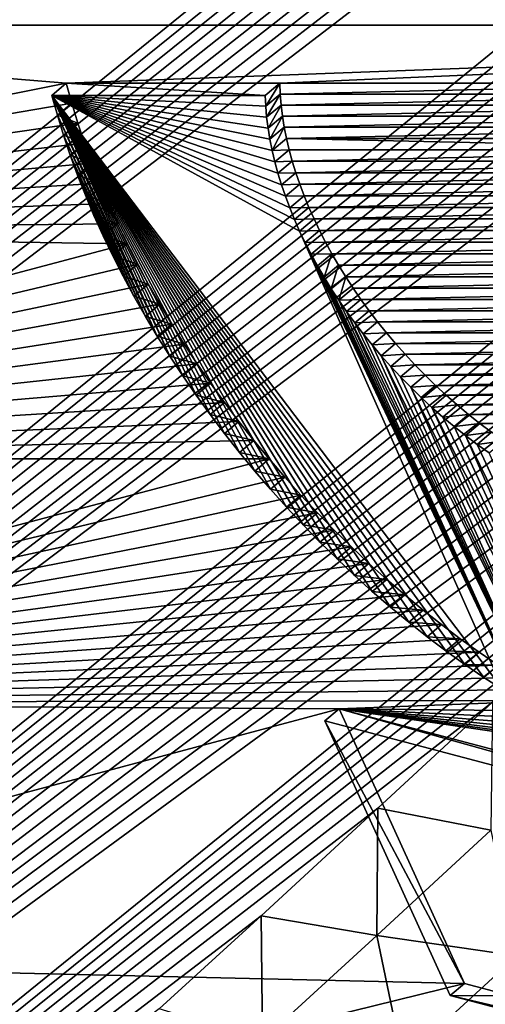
# Model space of a CAD drawing. Header units: metres. Extents: x -82 to 82, y -464 to 32.
# Tile 35 of 256: x -68.87 to -67.85, y -42.97 to -40.82. Entities that reach past the tile are written whole.
import ezdxf

# ---------------------------------------------------------------- set-up
doc = ezdxf.new("R2010")
doc.units = ezdxf.units.M
doc.layers.add('solid_K244121000C07', color=7, linetype='CONTINUOUS')

msp = doc.modelspace()

# ---------------------------------------------------------------- linework, layer by layer
at = {"layer": 'solid_K244121000C07'}
for points in [[(-76.955391, -41.043564, 52.494686), (-77.225426, -40.44812, 52.72403), (-54.427303, -22.73152, 33.541813)], [(-76.955391, -41.043564, 52.494686), (-54.427303, -22.73152, 33.541813), (-54.36512, -22.867579, 33.48497)], [(-76.955391, -41.043564, 52.494686), (-54.36512, -22.867579, 33.48497), (-54.311436, -23.01021, 33.433399)], [(-76.955391, -41.043564, 52.494686), (-54.311436, -23.01021, 33.433399), (-54.266121, -23.160393, 33.386925)], [(-76.955391, -41.043564, 52.494686), (-54.266121, -23.160393, 33.386925), (-54.229156, -23.319883, 33.345371)], [(-76.687035, -41.625835, 52.23193), (-76.955391, -41.043564, 52.494686), (-54.229156, -23.319883, 33.345371)], [(-76.687035, -41.625835, 52.23193), (-54.229156, -23.319883, 33.345371), (-54.200867, -23.489965, 33.308834)], [(-76.687035, -41.625835, 52.23193), (-54.200867, -23.489965, 33.308834), (-54.181686, -23.672016, 33.277439)], [(-76.687035, -41.625835, 52.23193), (-54.181686, -23.672016, 33.277439), (-54.172779, -23.868355, 33.251842)], [(-76.687035, -41.625835, 52.23193), (-54.172779, -23.868355, 33.251842), (-54.175354, -24.081043, 33.232693)], [(-76.420471, -42.194641, 51.935787), (-76.687035, -41.625835, 52.23193), (-54.175354, -24.081043, 33.232693)], [(-76.420471, -42.194641, 51.935787), (-54.175354, -24.081043, 33.232693), (-54.190643, -24.311855, 33.220619)], [(-76.420471, -42.194641, 51.935787), (-54.190643, -24.311855, 33.220619), (-54.220631, -24.562742, 33.216881)], [(-76.420471, -42.194641, 51.935787), (-54.220631, -24.562742, 33.216881), (-54.267399, -24.835093, 33.222858)], [(-76.1558, -42.749561, 51.606247), (-76.420471, -42.194641, 51.935787), (-54.267399, -24.835093, 33.222858)], [(-76.1558, -42.749561, 51.606247), (-54.267399, -24.835093, 33.222858), (-54.332588, -25.129848, 33.239582)], [(-76.1558, -42.749561, 51.606247), (-54.332588, -25.129848, 33.239582), (-54.418049, -25.447906, 33.268269)], [(-76.1558, -42.749561, 51.606247), (-54.418049, -25.447906, 33.268269), (-54.526119, -25.790277, 33.310627)], [(-76.1558, -42.749561, 51.606247), (-54.526119, -25.790277, 33.310627), (-54.589012, -25.970743, 33.337151)], [(-75.893143, -43.290119, 51.243206), (-76.1558, -42.749561, 51.606247), (-54.589012, -25.970743, 33.337151)], [(-75.893143, -43.290119, 51.243206), (-54.589012, -25.970743, 33.337151), (-54.658459, -26.157759, 33.367741)], [(-75.893143, -43.290119, 51.243206), (-54.658459, -26.157759, 33.367741), (-54.734188, -26.351128, 33.402122)], [(-75.893143, -43.290119, 51.243206), (-54.734188, -26.351128, 33.402122), (-54.816776, -26.551207, 33.44075)], [(-75.893143, -43.290119, 51.243206), (-54.816776, -26.551207, 33.44075), (-54.906693, -26.758276, 33.48399)], [(-75.893143, -43.290119, 51.243206), (-54.906693, -26.758276, 33.48399), (-55.003674, -26.972128, 33.531567)], [(-75.893143, -43.290119, 51.243206), (-55.003674, -26.972128, 33.531567), (-55.108418, -27.19323, 33.584042)], [(-75.632614, -43.815784, 50.846485), (-75.893143, -43.290119, 51.243206), (-55.108418, -27.19323, 33.584042)], [(-75.632614, -43.815784, 50.846485), (-55.108418, -27.19323, 33.584042), (-55.22126, -27.421783, 33.641663)], [(-75.632614, -43.815784, 50.846485), (-55.22126, -27.421783, 33.641663), (-55.34201, -27.657631, 33.704224)], [(-75.632614, -43.815784, 50.846485), (-55.34201, -27.657631, 33.704224), (-55.471512, -27.901337, 33.772408)], [(-75.632614, -43.815784, 50.846485), (-55.471512, -27.901337, 33.772408), (-55.609909, -28.152981, 33.846306)], [(-75.632614, -43.815784, 50.846485), (-55.609909, -28.152981, 33.846306), (-55.757195, -28.412519, 33.925858)], [(-75.374222, -44.325943, 50.415726), (-75.632614, -43.815784, 50.846485), (-55.757195, -28.412519, 33.925858)], [(-75.374222, -44.325943, 50.415726), (-55.757195, -28.412519, 33.925858), (-55.914337, -28.680607, 34.011875)], [(-75.374222, -44.325943, 50.415726), (-55.914337, -28.680607, 34.011875), (-56.081245, -28.957146, 34.10424)], [(-75.374222, -44.325943, 50.415726), (-56.081245, -28.957146, 34.10424), (-56.258175, -29.242289, 34.203136)], [(-75.374222, -44.325943, 50.415726), (-56.258175, -29.242289, 34.203136), (-56.446186, -29.536743, 34.309448)], [(-75.374222, -44.325943, 50.415726), (-56.446186, -29.536743, 34.309448), (-56.577492, -29.738079, 34.384258)], [(-75.118034, -44.81987, 49.950577), (-75.374222, -44.325943, 50.415726), (-56.577492, -29.738079, 34.384258)], [(-75.118034, -44.81987, 49.950577), (-56.577492, -29.738079, 34.384258), (-56.71365, -29.943478, 34.462269)], [(-75.118034, -44.81987, 49.950577), (-56.71365, -29.943478, 34.462269), (-56.855026, -30.153187, 34.543804)], [(-75.118034, -44.81987, 49.950577), (-56.855026, -30.153187, 34.543804), (-57.001995, -30.367453, 34.629177)], [(-75.118034, -44.81987, 49.950577), (-57.001995, -30.367453, 34.629177), (-57.154316, -30.586111, 34.718163)], [(-75.118034, -44.81987, 49.950577), (-57.154316, -30.586111, 34.718163), (-57.311913, -30.809093, 34.810692)], [(-75.118034, -44.81987, 49.950577), (-57.311913, -30.809093, 34.810692), (-57.475208, -31.036673, 34.907127)], [(-75.118034, -44.81987, 49.950577), (-57.475208, -31.036673, 34.907127), (-57.64463, -31.269125, 35.007851)], [(-75.118034, -44.81987, 49.950577), (-57.64463, -31.269125, 35.007851), (-57.820217, -31.50647, 35.112881)], [(-74.864143, -45.296734, 49.450634), (-75.118034, -44.81987, 49.950577), (-57.820217, -31.50647, 35.112881)], [(-74.864143, -45.296734, 49.450634), (-57.820217, -31.50647, 35.112881), (-58.001575, -31.748444, 35.221859)], [(-74.864143, -45.296734, 49.450634), (-58.001575, -31.748444, 35.221859), (-58.189156, -31.995325, 35.335194)], [(-74.864143, -45.296734, 49.450634), (-58.189156, -31.995325, 35.335194), (-58.383453, -32.247414, 35.453327)], [(-74.864143, -45.296734, 49.450634), (-58.383453, -32.247414, 35.453327), (-58.58477, -32.504906, 35.576534)], [(-74.864143, -45.296734, 49.450634), (-58.58477, -32.504906, 35.576534), (-58.792511, -32.767422, 35.704254)], [(-74.864143, -45.296734, 49.450634), (-58.792511, -32.767422, 35.704254), (-59.007057, -33.035183, 35.836842)], [(-74.864143, -45.296734, 49.450634), (-59.007057, -33.035183, 35.836842), (-59.172771, -33.239647, 35.939796)], [(-74.612633, -45.755608, 48.915447), (-74.864143, -45.296734, 49.450634), (-59.172771, -33.239647, 35.939796)], [(-74.612633, -45.755608, 48.915447), (-59.172771, -33.239647, 35.939796), (-59.342865, -33.447392, 36.046013)], [(-74.612633, -45.755608, 48.915447), (-59.342865, -33.447392, 36.046013), (-59.517387, -33.658443, 36.155525)], [(-74.612633, -45.755608, 48.915447), (-59.517387, -33.658443, 36.155525), (-59.695885, -33.872536, 36.267902)], [(-74.612633, -45.755608, 48.915447), (-59.695885, -33.872536, 36.267902), (-59.878563, -34.089787, 36.383347)], [(-74.612633, -45.755608, 48.915447), (-59.878563, -34.089787, 36.383347), (-60.065701, -34.310349, 36.502132)], [(-74.612633, -45.755608, 48.915447), (-60.065701, -34.310349, 36.502132), (-60.25758, -34.534382, 36.624523)], [(-74.612633, -45.755608, 48.915447), (-60.25758, -34.534382, 36.624523), (-60.454472, -34.762039, 36.750793)], [(-74.612633, -45.755608, 48.915447), (-60.454472, -34.762039, 36.750793), (-60.656162, -34.99321, 36.880733)], [(-74.612633, -45.755608, 48.915447), (-60.656162, -34.99321, 36.880733), (-60.862324, -35.227707, 37.014015)], [(-74.363487, -46.195412, 48.344429), (-74.612633, -45.755608, 48.915447), (-60.862324, -35.227707, 37.014015)], [(-74.363487, -46.195412, 48.344429), (-60.862324, -35.227707, 37.014015), (-61.073273, -35.465702, 37.150967)], [(-74.363487, -46.195412, 48.344429), (-61.073273, -35.465702, 37.150967), (-61.289345, -35.707367, 37.291916)], [(-74.363487, -46.195412, 48.344429), (-61.289345, -35.707367, 37.291916), (-61.510857, -35.952881, 37.437195)], [(-74.363487, -46.195412, 48.344429), (-61.510857, -35.952881, 37.437195), (-61.738098, -36.202396, 37.587105)], [(-74.363487, -46.195412, 48.344429), (-61.738098, -36.202396, 37.587105), (-61.970501, -36.455627, 37.741058)], [(-74.363487, -46.195412, 48.344429), (-61.970501, -36.455627, 37.741058), (-62.208038, -36.712555, 37.899036)], [(-74.363487, -46.195412, 48.344429), (-62.208038, -36.712555, 37.899036), (-62.40202, -36.920883, 38.028587)], [(-74.363487, -46.195412, 48.344429), (-62.40202, -36.920883, 38.028587), (-62.599728, -37.131798, 38.161186)], [(-74.363487, -46.195412, 48.344429), (-62.599728, -37.131798, 38.161186), (-62.801361, -37.345394, 38.297039)], [(-74.363487, -46.195412, 48.344429), (-62.801361, -37.345394, 38.297039), (-63.007111, -37.561768, 38.436363)], [(-74.363487, -46.195412, 48.344429), (-63.007111, -37.561768, 38.436363), (-63.216953, -37.780918, 38.579132)], [(-74.116737, -46.614918, 47.737038), (-74.363487, -46.195412, 48.344429), (-63.216953, -37.780918, 38.579132)], [(-74.116737, -46.614918, 47.737038), (-63.216953, -37.780918, 38.579132), (-63.430344, -38.002579, 38.724766)], [(-74.116737, -46.614918, 47.737038), (-63.430344, -38.002579, 38.724766), (-63.647465, -38.226845, 38.873463)], [(-74.116737, -46.614918, 47.737038), (-63.647465, -38.226845, 38.873463), (-63.868553, -38.453819, 39.025497)], [(-74.116737, -46.614918, 47.737038), (-63.868553, -38.453819, 39.025497), (-64.093864, -38.683624, 39.181137)], [(-74.116737, -46.614918, 47.737038), (-64.093864, -38.683624, 39.181137), (-64.323631, -38.916378, 39.340656)], [(-74.116737, -46.614918, 47.737038), (-64.323631, -38.916378, 39.340656), (-64.558098, -39.152187, 39.504326)], [(-74.116737, -46.614918, 47.737038), (-64.558098, -39.152187, 39.504326), (-64.79734, -39.391102, 39.672222)], [(-74.116737, -46.614918, 47.737038), (-64.79734, -39.391102, 39.672222), (-65.040649, -39.632824, 39.843575)], [(-74.116737, -46.614918, 47.737038), (-65.040649, -39.632824, 39.843575), (-65.288177, -39.877407, 40.018555)], [(-74.116737, -46.614918, 47.737038), (-65.288177, -39.877407, 40.018555), (-65.540215, -40.124977, 40.197506)], [(-74.116737, -46.614918, 47.737038), (-65.540215, -40.124977, 40.197506), (-65.753891, -40.333645, 40.349911)], [(-74.116737, -46.614918, 47.737038), (-65.753891, -40.333645, 40.349911), (-65.971069, -40.544537, 40.505512)], [(-70.307472, -40.836929, 68.879517), (-65.376724, -40.836929, 74.273872), (-65.894173, -40.440979, 74.071243)], [(-70.307472, -40.836929, 68.879517), (-65.894173, -40.440979, 74.071243), (-70.152031, -40.440979, 69.413048)], [(-74.116737, -46.614918, 47.737038), (-65.971069, -40.544537, 40.505512), (-66.191917, -40.757725, 40.664509)], [(-74.116737, -46.614918, 47.737038), (-66.191917, -40.757725, 40.664509), (-66.416595, -40.973278, 40.827103)], [(-68.767799, -40.963417, 70.447838), (-70.307472, -40.836929, 68.879517), (-70.392311, -41.286999, 68.373535)], [(-68.767799, -40.963417, 70.447838), (-65.376724, -40.836929, 74.273872), (-70.307472, -40.836929, 68.879517)], [(-68.767799, -40.963417, 70.447838), (-68.302155, -40.963417, 70.957268), (-65.376724, -40.836929, 74.273872)], [(-67.266388, -40.963417, 72.090416), (-65.376724, -40.836929, 74.273872), (-68.302155, -40.963417, 70.957268)], [(-68.75592, -41.006668, 70.421127), (-68.767799, -40.963417, 70.447838), (-70.392311, -41.286999, 68.373535)], [(-68.799179, -40.989742, 70.476517), (-68.767799, -40.963417, 70.447838), (-68.75592, -41.006668, 70.421127)], [(-68.799179, -40.989742, 70.476517), (-68.333527, -40.989742, 70.985947), (-68.767799, -40.963417, 70.447838)], [(-68.333527, -40.989742, 70.985947), (-68.302155, -40.963417, 70.957268), (-68.767799, -40.963417, 70.447838)], [(-68.332542, -41.013302, 70.965393), (-68.302155, -40.963417, 70.957268), (-68.333527, -40.989742, 70.985947)], [(-68.332542, -41.013302, 70.965393), (-68.301163, -40.986977, 70.936714), (-68.302155, -40.963417, 70.957268)], [(-68.301163, -40.986977, 70.936714), (-67.266388, -40.963417, 72.090416), (-68.302155, -40.963417, 70.957268)], [(-68.301163, -40.986977, 70.936714), (-67.245842, -40.986973, 72.091278), (-67.266388, -40.963417, 72.090416)], [(-73.872467, -47.012726, 47.092838), (-74.116737, -46.614918, 47.737038), (-66.416595, -40.973278, 40.827103)], [(-73.872467, -47.012726, 47.092838), (-66.416595, -40.973278, 40.827103), (-66.645012, -41.191158, 40.993191)], [(-68.332542, -41.013302, 70.965393), (-68.330582, -41.037102, 70.945694), (-68.301163, -40.986977, 70.936714)], [(-68.330582, -41.037102, 70.945694), (-68.29921, -41.010777, 70.917015), (-68.301163, -40.986977, 70.936714)], [(-68.301163, -40.986977, 70.936714), (-68.29921, -41.010777, 70.917015), (-67.245842, -40.986973, 72.091278)], [(-68.29921, -41.010777, 70.917015), (-67.226044, -41.010769, 72.091087), (-67.245842, -40.986973, 72.091278)], [(-68.742683, -41.050091, 70.395752), (-68.75592, -41.006668, 70.421127), (-70.392311, -41.286999, 68.373535)], [(-68.787292, -41.032997, 70.449806), (-68.799179, -40.989742, 70.476517), (-68.75592, -41.006668, 70.421127)], [(-68.332542, -41.013302, 70.965393), (-68.333527, -40.989742, 70.985947), (-68.799179, -40.989742, 70.476517)], [(-68.541992, -41.558582, 70.235687), (-68.799179, -40.989742, 70.476517), (-68.787292, -41.032997, 70.449806)], [(-68.513664, -41.601501, 70.22728), (-68.799179, -40.989742, 70.476517), (-68.541992, -41.558582, 70.235687)], [(-68.484215, -41.644104, 70.22039), (-68.799179, -40.989742, 70.476517), (-68.513664, -41.601501, 70.22728)], [(-68.453758, -41.686218, 70.21505), (-68.799179, -40.989742, 70.476517), (-68.484215, -41.644104, 70.22039)], [(-68.422333, -41.727795, 70.211266), (-68.799179, -40.989742, 70.476517), (-68.453758, -41.686218, 70.21505)], [(-68.389885, -41.76889, 70.209038), (-68.799179, -40.989742, 70.476517), (-68.422333, -41.727795, 70.211266)], [(-68.356522, -41.809376, 70.208366), (-68.799179, -40.989742, 70.476517), (-68.389885, -41.76889, 70.209038)], [(-68.322289, -41.849174, 70.209282), (-68.799179, -40.989742, 70.476517), (-68.356522, -41.809376, 70.208366)], [(-68.287132, -41.888371, 70.211761), (-68.799179, -40.989742, 70.476517), (-68.322289, -41.849174, 70.209282)], [(-68.25116, -41.926826, 70.21582), (-68.799179, -40.989742, 70.476517), (-68.287132, -41.888371, 70.211761)], [(-68.21447, -41.964413, 70.221458), (-68.799179, -40.989742, 70.476517), (-68.25116, -41.926826, 70.21582)], [(-68.176979, -42.001225, 70.228676), (-68.799179, -40.989742, 70.476517), (-68.21447, -41.964413, 70.221458)], [(-68.138794, -42.037167, 70.237465), (-68.799179, -40.989742, 70.476517), (-68.176979, -42.001225, 70.228676)], [(-68.100037, -42.072086, 70.247803), (-68.799179, -40.989742, 70.476517), (-68.138794, -42.037167, 70.237465)], [(-68.060669, -42.106037, 70.259705), (-68.799179, -40.989742, 70.476517), (-68.100037, -42.072086, 70.247803)], [(-68.020721, -42.138988, 70.273163), (-68.799179, -40.989742, 70.476517), (-68.060669, -42.106037, 70.259705)], [(-67.980324, -42.170811, 70.288147), (-68.799179, -40.989742, 70.476517), (-68.020721, -42.138988, 70.273163)], [(-67.939461, -42.201511, 70.304672), (-68.799179, -40.989742, 70.476517), (-67.980324, -42.170811, 70.288147)], [(-67.898117, -42.23111, 70.322723), (-68.799179, -40.989742, 70.476517), (-67.939461, -42.201511, 70.304672)], [(-67.856491, -42.259453, 70.342247), (-68.799179, -40.989742, 70.476517), (-67.898117, -42.23111, 70.322723)], [(-67.814667, -42.286469, 70.363205), (-68.799179, -40.989742, 70.476517), (-67.856491, -42.259453, 70.342247)], [(-68.258598, -41.285786, 70.796158), (-68.799179, -40.989742, 70.476517), (-67.814667, -42.286469, 70.363205)], [(-68.269882, -41.260464, 70.807053), (-68.799179, -40.989742, 70.476517), (-68.258598, -41.285786, 70.796158)], [(-68.280289, -41.235188, 70.818871), (-68.799179, -40.989742, 70.476517), (-68.269882, -41.260464, 70.807053)], [(-68.28981, -41.209942, 70.831627), (-68.799179, -40.989742, 70.476517), (-68.280289, -41.235188, 70.818871)], [(-68.298462, -41.184727, 70.845314), (-68.799179, -40.989742, 70.476517), (-68.28981, -41.209942, 70.831627)], [(-68.30619, -41.159645, 70.859886), (-68.799179, -40.989742, 70.476517), (-68.298462, -41.184727, 70.845314)], [(-68.312965, -41.13475, 70.87532), (-68.799179, -40.989742, 70.476517), (-68.30619, -41.159645, 70.859886)], [(-68.318825, -41.109993, 70.89164), (-68.799179, -40.989742, 70.476517), (-68.312965, -41.13475, 70.87532)], [(-68.32373, -41.085434, 70.908821), (-68.799179, -40.989742, 70.476517), (-68.318825, -41.109993, 70.89164)], [(-68.327644, -41.061142, 70.926834), (-68.799179, -40.989742, 70.476517), (-68.32373, -41.085434, 70.908821)], [(-68.330582, -41.037102, 70.945694), (-68.799179, -40.989742, 70.476517), (-68.327644, -41.061142, 70.926834)], [(-68.332542, -41.013302, 70.965393), (-68.799179, -40.989742, 70.476517), (-68.330582, -41.037102, 70.945694)], [(-68.787292, -41.032997, 70.449806), (-68.75592, -41.006668, 70.421127), (-68.742683, -41.050091, 70.395752)], [(-68.330582, -41.037102, 70.945694), (-68.327644, -41.061142, 70.926834), (-68.29921, -41.010777, 70.917015)], [(-68.327644, -41.061142, 70.926834), (-68.296272, -41.034813, 70.898155), (-68.29921, -41.010777, 70.917015)], [(-68.29921, -41.010777, 70.917015), (-68.296272, -41.034813, 70.898155), (-67.226044, -41.010769, 72.091087)], [(-68.296272, -41.034813, 70.898155), (-67.207001, -41.034805, 72.089859), (-67.226044, -41.010769, 72.091087)], [(-68.728088, -41.093685, 70.371696), (-68.742683, -41.050091, 70.395752), (-70.392311, -41.286999, 68.373535)], [(-68.774055, -41.076424, 70.424423), (-68.787292, -41.032997, 70.449806), (-68.742683, -41.050091, 70.395752)], [(-68.569176, -41.515388, 70.245598), (-68.787292, -41.032997, 70.449806), (-68.774055, -41.076424, 70.424423)], [(-68.541992, -41.558582, 70.235687), (-68.787292, -41.032997, 70.449806), (-68.569176, -41.515388, 70.245598)], [(-68.774055, -41.076424, 70.424423), (-68.742683, -41.050091, 70.395752), (-68.728088, -41.093685, 70.371696)], [(-68.327644, -41.061142, 70.926834), (-68.32373, -41.085434, 70.908821), (-68.296272, -41.034813, 70.898155)], [(-68.32373, -41.085434, 70.908821), (-68.292358, -41.059105, 70.880142), (-68.296272, -41.034813, 70.898155)], [(-68.296272, -41.034813, 70.898155), (-68.292358, -41.059105, 70.880142), (-67.207001, -41.034805, 72.089859)], [(-68.292358, -41.059105, 70.880142), (-67.188705, -41.059097, 72.08757), (-67.207001, -41.034805, 72.089859)], [(-68.32373, -41.085434, 70.908821), (-68.318825, -41.109993, 70.89164), (-68.292358, -41.059105, 70.880142)], [(-68.318825, -41.109993, 70.89164), (-68.287453, -41.083664, 70.862961), (-68.292358, -41.059105, 70.880142)], [(-68.292358, -41.059105, 70.880142), (-68.287453, -41.083664, 70.862961), (-67.188705, -41.059097, 72.08757)], [(-68.287453, -41.083664, 70.862961), (-67.171158, -41.083652, 72.084229), (-67.188705, -41.059097, 72.08757)], [(-68.712128, -41.137486, 70.348946), (-68.728088, -41.093685, 70.371696), (-70.392311, -41.286999, 68.373535)], [(-68.75946, -41.120018, 70.400368), (-68.774055, -41.076424, 70.424423), (-68.728088, -41.093685, 70.371696)], [(-68.595253, -41.471863, 70.257027), (-68.774055, -41.076424, 70.424423), (-68.75946, -41.120018, 70.400368)], [(-68.569176, -41.515388, 70.245598), (-68.774055, -41.076424, 70.424423), (-68.595253, -41.471863, 70.257027)], [(-68.75946, -41.120018, 70.400368), (-68.728088, -41.093685, 70.371696), (-68.712128, -41.137486, 70.348946)], [(-68.318825, -41.109993, 70.89164), (-68.281593, -41.108418, 70.846649), (-68.287453, -41.083664, 70.862961)], [(-68.287453, -41.083664, 70.862961), (-67.154381, -41.10841, 72.079857), (-67.171158, -41.083652, 72.084229)], [(-68.287453, -41.083664, 70.862961), (-68.281593, -41.108418, 70.846649), (-67.154381, -41.10841, 72.079857)], [(-68.318825, -41.109993, 70.89164), (-68.312965, -41.13475, 70.87532), (-68.281593, -41.108418, 70.846649)], [(-68.312965, -41.13475, 70.87532), (-68.274818, -41.133308, 70.831215), (-68.281593, -41.108418, 70.846649)], [(-68.281593, -41.108418, 70.846649), (-68.274818, -41.133308, 70.831215), (-67.154381, -41.10841, 72.079857)], [(-68.274818, -41.133308, 70.831215), (-67.138397, -41.133305, 72.074486), (-67.154381, -41.10841, 72.079857)], [(-68.7435, -41.163822, 70.377625), (-68.75946, -41.120018, 70.400368), (-68.712128, -41.137486, 70.348946)], [(-68.62014, -41.428135, 70.269936), (-68.75946, -41.120018, 70.400368), (-68.7435, -41.163822, 70.377625)], [(-68.595253, -41.471863, 70.257027), (-68.75946, -41.120018, 70.400368), (-68.62014, -41.428135, 70.269936)], [(-68.312965, -41.13475, 70.87532), (-68.30619, -41.159645, 70.859886), (-68.274818, -41.133308, 70.831215)], [(-68.30619, -41.159645, 70.859886), (-68.26709, -41.158394, 70.816643), (-68.274818, -41.133308, 70.831215)], [(-68.274818, -41.133308, 70.831215), (-68.26709, -41.158394, 70.816643), (-67.138397, -41.133305, 72.074486)], [(-68.26709, -41.158394, 70.816643), (-67.123184, -41.158394, 72.068092), (-67.138397, -41.133305, 72.074486)], [(-68.694794, -41.181496, 70.327507), (-68.712128, -41.137486, 70.348946), (-70.392311, -41.286999, 68.373535)], [(-68.7435, -41.163822, 70.377625), (-68.712128, -41.137486, 70.348946), (-68.694794, -41.181496, 70.327507)], [(-68.30619, -41.159645, 70.859886), (-68.298462, -41.184727, 70.845314), (-68.26709, -41.158394, 70.816643)], [(-68.298462, -41.184727, 70.845314), (-68.258438, -41.183609, 70.802956), (-68.26709, -41.158394, 70.816643)], [(-68.26709, -41.158394, 70.816643), (-68.258438, -41.183609, 70.802956), (-67.123184, -41.158394, 72.068092)], [(-68.258438, -41.183609, 70.802956), (-67.10878, -41.183617, 72.060707), (-67.123184, -41.158394, 72.068092)], [(-68.726166, -41.207836, 70.356186), (-68.7435, -41.163822, 70.377625), (-68.694794, -41.181496, 70.327507)], [(-68.643822, -41.384262, 70.284309), (-68.7435, -41.163822, 70.377625), (-68.726166, -41.207836, 70.356186)], [(-68.62014, -41.428135, 70.269936), (-68.7435, -41.163822, 70.377625), (-68.643822, -41.384262, 70.284309)], [(-73.872467, -47.012726, 47.092838), (-66.645012, -41.191158, 40.993191), (-66.876526, -41.41111, 41.162037)], [(-68.676147, -41.225578, 70.307442), (-68.694794, -41.181496, 70.327507), (-70.392311, -41.286999, 68.373535)], [(-68.726166, -41.207836, 70.356186), (-68.694794, -41.181496, 70.327507), (-68.676147, -41.225578, 70.307442)], [(-68.298462, -41.184727, 70.845314), (-68.28981, -41.209942, 70.831627), (-68.258438, -41.183609, 70.802956)], [(-68.28981, -41.209942, 70.831627), (-68.248917, -41.208855, 70.790199), (-68.258438, -41.183609, 70.802956)], [(-68.258438, -41.183609, 70.802956), (-68.248917, -41.208855, 70.790199), (-67.10878, -41.183617, 72.060707)], [(-68.248917, -41.208855, 70.790199), (-67.095215, -41.20887, 72.052361), (-67.10878, -41.183617, 72.060707)], [(-68.70752, -41.251923, 70.336113), (-68.726166, -41.207836, 70.356186), (-68.676147, -41.225578, 70.307442)], [(-68.666328, -41.34016, 70.300171), (-68.726166, -41.207836, 70.356186), (-68.70752, -41.251923, 70.336113)], [(-68.643822, -41.384262, 70.284309), (-68.726166, -41.207836, 70.356186), (-68.666328, -41.34016, 70.300171)], [(-68.28981, -41.209942, 70.831627), (-68.280289, -41.235188, 70.818871), (-68.248917, -41.208855, 70.790199)], [(-68.280289, -41.235188, 70.818871), (-68.23851, -41.234127, 70.778381), (-68.248917, -41.208855, 70.790199)], [(-68.248917, -41.208855, 70.790199), (-68.23851, -41.234127, 70.778381), (-67.095215, -41.20887, 72.052361)], [(-68.23851, -41.234127, 70.778381), (-67.082512, -41.234146, 72.04306), (-67.095215, -41.20887, 72.052361)], [(-68.656219, -41.269657, 70.28878), (-68.676147, -41.225578, 70.307442), (-70.392311, -41.286999, 68.373535)], [(-68.70752, -41.251923, 70.336113), (-68.676147, -41.225578, 70.307442), (-68.656219, -41.269657, 70.28878)], [(-68.280289, -41.235188, 70.818871), (-68.269882, -41.260464, 70.807053), (-68.23851, -41.234127, 70.778381)], [(-68.269882, -41.260464, 70.807053), (-68.227226, -41.259445, 70.767487), (-68.23851, -41.234127, 70.778381)], [(-68.23851, -41.234127, 70.778381), (-68.227226, -41.259445, 70.767487), (-67.082512, -41.234146, 72.04306)], [(-68.227226, -41.259445, 70.767487), (-67.070648, -41.259468, 72.032791), (-67.082512, -41.234146, 72.04306)], [(-68.687584, -41.296001, 70.317451), (-68.70752, -41.251923, 70.336113), (-68.656219, -41.269657, 70.28878)], [(-68.666328, -41.34016, 70.300171), (-68.70752, -41.251923, 70.336113), (-68.687584, -41.296001, 70.317451)], [(-68.269882, -41.260464, 70.807053), (-68.258598, -41.285786, 70.796158), (-68.227226, -41.259445, 70.767487)], [(-68.258598, -41.285786, 70.796158), (-68.215088, -41.284744, 70.757538), (-68.227226, -41.259445, 70.767487)], [(-68.227226, -41.259445, 70.767487), (-68.215088, -41.284744, 70.757538), (-67.070648, -41.259468, 72.032791)], [(-68.215088, -41.284744, 70.757538), (-67.059654, -41.284771, 72.021591), (-67.070648, -41.259468, 72.032791)], [(-68.634964, -41.313816, 70.271492), (-70.392311, -41.286999, 68.373535), (-70.404915, -41.782692, 67.904701)], [(-68.634964, -41.313816, 70.271492), (-68.656219, -41.269657, 70.28878), (-70.392311, -41.286999, 68.373535)], [(-68.687584, -41.296001, 70.317451), (-68.656219, -41.269657, 70.28878), (-68.634964, -41.313816, 70.271492)], [(-68.258598, -41.285786, 70.796158), (-68.246452, -41.311089, 70.786209), (-68.215088, -41.284744, 70.757538)], [(-68.258598, -41.285786, 70.796158), (-67.814667, -42.286469, 70.363205), (-67.772545, -42.312233, 70.385635)], [(-68.258598, -41.285786, 70.796158), (-67.772545, -42.312233, 70.385635), (-68.246452, -41.311089, 70.786209)], [(-68.246452, -41.311089, 70.786209), (-68.20211, -41.309994, 70.748558), (-68.215088, -41.284744, 70.757538)], [(-68.215088, -41.284744, 70.757538), (-68.20211, -41.309994, 70.748558), (-67.059654, -41.284771, 72.021591)], [(-68.20211, -41.309994, 70.748558), (-67.049545, -41.310036, 72.009453), (-67.059654, -41.284771, 72.021591)], [(-68.666328, -41.34016, 70.300171), (-68.687584, -41.296001, 70.317451), (-68.634964, -41.313816, 70.271492)], [(-68.612457, -41.357918, 70.255638), (-68.634964, -41.313816, 70.271492), (-70.404915, -41.782692, 67.904701)], [(-68.666328, -41.34016, 70.300171), (-68.634964, -41.313816, 70.271492), (-68.612457, -41.357918, 70.255638)], [(-68.246452, -41.311089, 70.786209), (-68.233475, -41.336334, 70.777237), (-68.20211, -41.309994, 70.748558)], [(-68.246452, -41.311089, 70.786209), (-67.772545, -42.312233, 70.385635), (-68.233475, -41.336334, 70.777237)], [(-68.233475, -41.336334, 70.777237), (-68.188271, -41.335243, 70.740524), (-68.20211, -41.309994, 70.748558)], [(-68.20211, -41.309994, 70.748558), (-68.188271, -41.335243, 70.740524), (-67.049545, -41.310036, 72.009453)], [(-68.188271, -41.335243, 70.740524), (-67.040291, -41.335308, 71.996376), (-67.049545, -41.310036, 72.009453)], [(-68.643822, -41.384262, 70.284309), (-68.666328, -41.34016, 70.300171), (-68.612457, -41.357918, 70.255638)], [(-68.233475, -41.336334, 70.777237), (-68.219643, -41.361576, 70.769203), (-68.188271, -41.335243, 70.740524)], [(-68.233475, -41.336334, 70.777237), (-67.772545, -42.312233, 70.385635), (-68.219643, -41.361576, 70.769203)], [(-68.219643, -41.361576, 70.769203), (-68.204979, -41.38673, 70.762146), (-68.188271, -41.335243, 70.740524)], [(-68.204979, -41.38673, 70.762146), (-68.173607, -41.360405, 70.733467), (-68.188271, -41.335243, 70.740524)], [(-68.188271, -41.335243, 70.740524), (-68.173607, -41.360405, 70.733467), (-67.040291, -41.335308, 71.996376)], [(-68.173607, -41.360405, 70.733467), (-67.031944, -41.360489, 71.982391), (-67.040291, -41.335308, 71.996376)], [(-68.588776, -41.401791, 70.241264), (-68.612457, -41.357918, 70.255638), (-70.404915, -41.782692, 67.904701)], [(-68.643822, -41.384262, 70.284309), (-68.612457, -41.357918, 70.255638), (-68.588776, -41.401791, 70.241264)], [(-68.219643, -41.361576, 70.769203), (-67.772545, -42.312233, 70.385635), (-68.204979, -41.38673, 70.762146)], [(-68.204979, -41.38673, 70.762146), (-68.189529, -41.411724, 70.756104), (-68.173607, -41.360405, 70.733467)], [(-68.189529, -41.411724, 70.756104), (-68.158157, -41.385399, 70.727425), (-68.173607, -41.360405, 70.733467)], [(-68.173607, -41.360405, 70.733467), (-68.158157, -41.385399, 70.727425), (-67.031944, -41.360489, 71.982391)], [(-68.158157, -41.385399, 70.727425), (-67.024544, -41.385494, 71.967537), (-67.031944, -41.360489, 71.982391)], [(-68.62014, -41.428135, 70.269936), (-68.643822, -41.384262, 70.284309), (-68.588776, -41.401791, 70.241264)], [(-68.204979, -41.38673, 70.762146), (-67.772545, -42.312233, 70.385635), (-68.189529, -41.411724, 70.756104)], [(-68.189529, -41.411724, 70.756104), (-68.173264, -41.436611, 70.751053), (-68.158157, -41.385399, 70.727425)], [(-68.173264, -41.436611, 70.751053), (-68.141891, -41.410282, 70.722374), (-68.158157, -41.385399, 70.727425)], [(-68.158157, -41.385399, 70.727425), (-68.141891, -41.410282, 70.722374), (-67.024544, -41.385494, 71.967537)], [(-68.141891, -41.410282, 70.722374), (-67.018059, -41.410378, 71.95179), (-67.024544, -41.385494, 71.967537)], [(-73.872467, -47.012726, 47.092838), (-66.876526, -41.41111, 41.162037), (-67.111313, -41.633209, 41.333851)], [(-68.563889, -41.445518, 70.228355), (-68.588776, -41.401791, 70.241264), (-70.404915, -41.782692, 67.904701)], [(-68.62014, -41.428135, 70.269936), (-68.588776, -41.401791, 70.241264), (-68.563889, -41.445518, 70.228355)], [(-68.189529, -41.411724, 70.756104), (-67.772545, -42.312233, 70.385635), (-68.173264, -41.436611, 70.751053)], [(-68.173264, -41.436611, 70.751053), (-68.12484, -41.435005, 70.718338), (-68.141891, -41.410282, 70.722374)], [(-68.141891, -41.410282, 70.722374), (-68.12484, -41.435005, 70.718338), (-67.018059, -41.410378, 71.95179)], [(-68.12484, -41.435005, 70.718338), (-67.012512, -41.435101, 71.935165), (-67.018059, -41.410378, 71.95179)], [(-68.595253, -41.471863, 70.257027), (-68.62014, -41.428135, 70.269936), (-68.563889, -41.445518, 70.228355)], [(-68.173264, -41.436611, 70.751053), (-68.156204, -41.461349, 70.747009), (-68.12484, -41.435005, 70.718338)], [(-68.173264, -41.436611, 70.751053), (-67.772545, -42.312233, 70.385635), (-68.156204, -41.461349, 70.747009)], [(-68.156204, -41.461349, 70.747009), (-68.10704, -41.45948, 70.71534), (-68.12484, -41.435005, 70.718338)], [(-68.12484, -41.435005, 70.718338), (-68.10704, -41.45948, 70.71534), (-67.012512, -41.435101, 71.935165)], [(-68.10704, -41.45948, 70.71534), (-67.007935, -41.459576, 71.917702), (-67.012512, -41.435101, 71.935165)], [(-68.537811, -41.489044, 70.216927), (-68.563889, -41.445518, 70.228355), (-70.404915, -41.782692, 67.904701)], [(-68.595253, -41.471863, 70.257027), (-68.563889, -41.445518, 70.228355), (-68.537811, -41.489044, 70.216927)], [(-68.156204, -41.461349, 70.747009), (-68.138397, -41.485828, 70.744019), (-68.10704, -41.45948, 70.71534)], [(-68.138397, -41.485828, 70.744019), (-68.088486, -41.483715, 70.713394), (-68.10704, -41.45948, 70.71534)], [(-68.10704, -41.45948, 70.71534), (-68.088486, -41.483715, 70.713394), (-67.007935, -41.459576, 71.917702)], [(-68.088486, -41.483715, 70.713394), (-67.004333, -41.483822, 71.899384), (-67.007935, -41.459576, 71.917702)], [(-68.569176, -41.515388, 70.245598), (-68.595253, -41.471863, 70.257027), (-68.537811, -41.489044, 70.216927)], [(-68.156204, -41.461349, 70.747009), (-67.772545, -42.312233, 70.385635), (-67.730263, -42.336647, 70.409477)], [(-68.156204, -41.461349, 70.747009), (-67.730263, -42.336647, 70.409477), (-68.138397, -41.485828, 70.744019)], [(-68.510628, -41.532238, 70.207008), (-68.537811, -41.489044, 70.216927), (-70.404915, -41.782692, 67.904701)], [(-68.569176, -41.515388, 70.245598), (-68.537811, -41.489044, 70.216927), (-68.510628, -41.532238, 70.207008)], [(-68.138397, -41.485828, 70.744019), (-68.119843, -41.510063, 70.742065), (-68.088486, -41.483715, 70.713394)], [(-68.138397, -41.485828, 70.744019), (-67.730263, -42.336647, 70.409477), (-68.119843, -41.510063, 70.742065)], [(-68.119843, -41.510063, 70.742065), (-68.069176, -41.507717, 70.712479), (-68.088486, -41.483715, 70.713394)], [(-68.088486, -41.483715, 70.713394), (-68.069176, -41.507717, 70.712479), (-67.004333, -41.483822, 71.899384)], [(-68.069176, -41.507717, 70.712479), (-67.001701, -41.507847, 71.880211), (-67.004333, -41.483822, 71.899384)], [(-68.541992, -41.558582, 70.235687), (-68.569176, -41.515388, 70.245598), (-68.510628, -41.532238, 70.207008)], [(-68.119843, -41.510063, 70.742065), (-68.10054, -41.534065, 70.741158), (-68.069176, -41.507717, 70.712479)], [(-68.119843, -41.510063, 70.742065), (-67.730263, -42.336647, 70.409477), (-68.10054, -41.534065, 70.741158)], [(-68.10054, -41.534065, 70.741158), (-68.049156, -41.531399, 70.712646), (-68.069176, -41.507717, 70.712479)], [(-68.069176, -41.507717, 70.712479), (-68.049156, -41.531399, 70.712646), (-67.001701, -41.507847, 71.880211)], [(-68.049156, -41.531399, 70.712646), (-67.000069, -41.531544, 71.860237), (-67.001701, -41.507847, 71.880211)], [(-68.4823, -41.575157, 70.198608), (-68.510628, -41.532238, 70.207008), (-70.404915, -41.782692, 67.904701)], [(-68.541992, -41.558582, 70.235687), (-68.510628, -41.532238, 70.207008), (-68.4823, -41.575157, 70.198608)], [(-68.10054, -41.534065, 70.741158), (-68.080513, -41.557747, 70.741325), (-68.049156, -41.531399, 70.712646)], [(-68.10054, -41.534065, 70.741158), (-67.730263, -42.336647, 70.409477), (-68.080513, -41.557747, 70.741325)], [(-68.080513, -41.557747, 70.741325), (-68.028435, -41.554718, 70.713905), (-68.049156, -41.531399, 70.712646)], [(-68.049156, -41.531399, 70.712646), (-68.028435, -41.554718, 70.713905), (-67.000069, -41.531544, 71.860237)], [(-68.028435, -41.554718, 70.713905), (-66.999474, -41.554871, 71.83947), (-67.000069, -41.531544, 71.860237)], [(-68.513664, -41.601501, 70.22728), (-68.541992, -41.558582, 70.235687), (-68.4823, -41.575157, 70.198608)], [(-68.080513, -41.557747, 70.741325), (-68.059792, -41.581066, 70.742584), (-68.028435, -41.554718, 70.713905)], [(-68.080513, -41.557747, 70.741325), (-67.730263, -42.336647, 70.409477), (-67.687935, -42.359634, 70.434685)], [(-68.080513, -41.557747, 70.741325), (-67.687935, -42.359634, 70.434685), (-68.059792, -41.581066, 70.742584)], [(-68.059792, -41.581066, 70.742584), (-68.006989, -41.577736, 70.71624), (-68.028435, -41.554718, 70.713905)], [(-68.028435, -41.554718, 70.713905), (-68.006989, -41.577736, 70.71624), (-66.999474, -41.554871, 71.83947)], [(-68.006989, -41.577736, 70.71624), (-66.999886, -41.577892, 71.817886), (-66.999474, -41.554871, 71.83947)], [(-68.45285, -41.61776, 70.191711), (-68.4823, -41.575157, 70.198608), (-70.404915, -41.782692, 67.904701)], [(-68.513664, -41.601501, 70.22728), (-68.4823, -41.575157, 70.198608), (-68.45285, -41.61776, 70.191711)], [(-68.059792, -41.581066, 70.742584), (-68.038338, -41.604088, 70.744926), (-68.006989, -41.577736, 70.71624)], [(-68.059792, -41.581066, 70.742584), (-67.687935, -42.359634, 70.434685), (-68.038338, -41.604088, 70.744926)], [(-68.038338, -41.604088, 70.744926), (-67.984871, -41.600342, 70.719681), (-68.006989, -41.577736, 70.71624)], [(-68.006989, -41.577736, 70.71624), (-67.984871, -41.600342, 70.719681), (-66.999886, -41.577892, 71.817886)], [(-67.984871, -41.600342, 70.719681), (-67.001335, -41.600494, 71.795555), (-66.999886, -41.577892, 71.817886)], [(-68.484215, -41.644104, 70.22039), (-68.513664, -41.601501, 70.22728), (-68.45285, -41.61776, 70.191711)], [(-68.038338, -41.604088, 70.744926), (-68.01622, -41.626701, 70.748367), (-67.984871, -41.600342, 70.719681)], [(-68.038338, -41.604088, 70.744926), (-67.687935, -42.359634, 70.434685), (-68.01622, -41.626701, 70.748367)], [(-68.01622, -41.626701, 70.748367), (-67.962166, -41.622425, 70.724251), (-67.984871, -41.600342, 70.719681)], [(-67.984871, -41.600342, 70.719681), (-67.962166, -41.622425, 70.724251), (-67.001335, -41.600494, 71.795555)], [(-67.962166, -41.622425, 70.724251), (-67.00386, -41.622578, 71.772522), (-67.001335, -41.600494, 71.795555)], [(-68.422394, -41.659874, 70.186371), (-68.45285, -41.61776, 70.191711), (-70.404915, -41.782692, 67.904701)], [(-68.484215, -41.644104, 70.22039), (-68.45285, -41.61776, 70.191711), (-68.422394, -41.659874, 70.186371)], [(-68.01622, -41.626701, 70.748367), (-67.993507, -41.648785, 70.752937), (-67.962166, -41.622425, 70.724251)], [(-68.01622, -41.626701, 70.748367), (-67.687935, -42.359634, 70.434685), (-67.645439, -42.381268, 70.461319)], [(-68.01622, -41.626701, 70.748367), (-67.645439, -42.381268, 70.461319), (-67.993507, -41.648785, 70.752937)], [(-67.993507, -41.648785, 70.752937), (-67.938828, -41.644058, 70.729927), (-67.962166, -41.622425, 70.724251)], [(-67.962166, -41.622425, 70.724251), (-67.938828, -41.644058, 70.729927), (-67.00386, -41.622578, 71.772522)], [(-67.938828, -41.644058, 70.729927), (-67.007431, -41.644207, 71.748756), (-67.00386, -41.622578, 71.772522)], [(-73.872467, -47.012726, 47.092838), (-67.111313, -41.633209, 41.333851), (-67.349617, -41.857555, 41.508915)], [(-68.453758, -41.686218, 70.21505), (-68.484215, -41.644104, 70.22039), (-68.422394, -41.659874, 70.186371)], [(-67.993507, -41.648785, 70.752937), (-67.970154, -41.670425, 70.758621), (-67.938828, -41.644058, 70.729927)], [(-67.993507, -41.648785, 70.752937), (-67.645439, -42.381268, 70.461319), (-67.970154, -41.670425, 70.758621)], [(-67.970154, -41.670425, 70.758621), (-67.914879, -41.66518, 70.736732), (-67.938828, -41.644058, 70.729927)], [(-67.938828, -41.644058, 70.729927), (-67.914879, -41.66518, 70.736732), (-67.007431, -41.644207, 71.748756)], [(-67.914879, -41.66518, 70.736732), (-67.01207, -41.665325, 71.724297), (-67.007431, -41.644207, 71.748756)], [(-68.390968, -41.70145, 70.182587), (-68.422394, -41.659874, 70.186371), (-70.404915, -41.782692, 67.904701)], [(-68.453758, -41.686218, 70.21505), (-68.422394, -41.659874, 70.186371), (-68.390968, -41.70145, 70.182587)], [(-67.970154, -41.670425, 70.758621), (-67.946205, -41.691551, 70.765427), (-67.914879, -41.66518, 70.736732)], [(-67.970154, -41.670425, 70.758621), (-67.645439, -42.381268, 70.461319), (-67.602943, -42.401455, 70.489273)], [(-67.970154, -41.670425, 70.758621), (-67.602943, -42.401455, 70.489273), (-67.946205, -41.691551, 70.765427)], [(-67.946205, -41.691551, 70.765427), (-67.890411, -41.685677, 70.744682), (-67.914879, -41.66518, 70.736732)], [(-67.914879, -41.66518, 70.736732), (-67.890411, -41.685677, 70.744682), (-67.01207, -41.665325, 71.724297)], [(-67.890411, -41.685677, 70.744682), (-67.017807, -41.685825, 71.699203), (-67.01207, -41.665325, 71.724297)], [(-68.422333, -41.727795, 70.211266), (-68.453758, -41.686218, 70.21505), (-68.390968, -41.70145, 70.182587)], [(-67.946205, -41.691551, 70.765427), (-67.92173, -41.712051, 70.773384), (-67.890411, -41.685677, 70.744682)], [(-67.946205, -41.691551, 70.765427), (-67.602943, -42.401455, 70.489273), (-67.92173, -41.712051, 70.773384)], [(-67.92173, -41.712051, 70.773384), (-67.865402, -41.70557, 70.753784), (-67.890411, -41.685677, 70.744682)], [(-67.890411, -41.685677, 70.744682), (-67.865402, -41.70557, 70.753784), (-67.017807, -41.685825, 71.699203)], [(-67.865402, -41.70557, 70.753784), (-67.024643, -41.70573, 71.673447), (-67.017807, -41.685825, 71.699203)], [(-68.358521, -41.742554, 70.180359), (-68.390968, -41.70145, 70.182587), (-70.404915, -41.782692, 67.904701)], [(-68.422333, -41.727795, 70.211266), (-68.390968, -41.70145, 70.182587), (-68.358521, -41.742554, 70.180359)], [(-67.92173, -41.712051, 70.773384), (-67.896721, -41.731945, 70.782486), (-67.865402, -41.70557, 70.753784)], [(-67.92173, -41.712051, 70.773384), (-67.602943, -42.401455, 70.489273), (-67.896721, -41.731945, 70.782486)], [(-67.896721, -41.731945, 70.782486), (-67.839851, -41.724869, 70.764023), (-67.865402, -41.70557, 70.753784)], [(-67.865402, -41.70557, 70.753784), (-67.839851, -41.724869, 70.764023), (-67.024643, -41.70573, 71.673447)], [(-68.389885, -41.76889, 70.209038), (-68.422333, -41.727795, 70.211266), (-68.358521, -41.742554, 70.180359)], [(-67.896721, -41.731945, 70.782486), (-67.871178, -41.751232, 70.792725), (-67.839851, -41.724869, 70.764023)], [(-67.896721, -41.731945, 70.782486), (-67.602943, -42.401455, 70.489273), (-67.560616, -42.420105, 70.518463)], [(-67.896721, -41.731945, 70.782486), (-67.560616, -42.420105, 70.518463), (-67.871178, -41.751232, 70.792725)], [(-67.871178, -41.751232, 70.792725), (-67.813866, -41.743435, 70.775406), (-67.839851, -41.724869, 70.764023)], [(-68.32515, -41.783039, 70.179688), (-68.358521, -41.742554, 70.180359), (-70.404915, -41.782692, 67.904701)], [(-68.389885, -41.76889, 70.209038), (-68.358521, -41.742554, 70.180359), (-68.32515, -41.783039, 70.179688)], [(-67.871178, -41.751232, 70.792725), (-67.8452, -41.769794, 70.804108), (-67.813866, -41.743435, 70.775406)], [(-67.871178, -41.751232, 70.792725), (-67.560616, -42.420105, 70.518463), (-67.8452, -41.769794, 70.804108)], [(-68.356522, -41.809376, 70.208366), (-68.389885, -41.76889, 70.209038), (-68.32515, -41.783039, 70.179688)], [(-68.32515, -41.783039, 70.179688), (-70.404915, -41.782692, 67.904701), (-70.345093, -42.314789, 67.481689)], [(-68.290924, -41.822842, 70.180603), (-68.32515, -41.783039, 70.179688), (-70.345093, -42.314789, 67.481689)], [(-68.356522, -41.809376, 70.208366), (-68.32515, -41.783039, 70.179688), (-68.290924, -41.822842, 70.180603)], [(-68.255768, -41.862034, 70.183083), (-68.290924, -41.822842, 70.180603), (-70.345093, -42.314789, 67.481689)], [(-68.322289, -41.849174, 70.209282), (-68.356522, -41.809376, 70.208366), (-68.290924, -41.822842, 70.180603)], [(-68.322289, -41.849174, 70.209282), (-68.290924, -41.822842, 70.180603), (-68.255768, -41.862034, 70.183083)], [(-73.872467, -47.012726, 47.092838), (-67.349617, -41.857555, 41.508915), (-67.591682, -42.084255, 41.687519)], [(-68.219795, -41.900486, 70.187141), (-68.255768, -41.862034, 70.183083), (-70.345093, -42.314789, 67.481689)], [(-68.287132, -41.888371, 70.211761), (-68.322289, -41.849174, 70.209282), (-68.255768, -41.862034, 70.183083)], [(-68.287132, -41.888371, 70.211761), (-68.255768, -41.862034, 70.183083), (-68.219795, -41.900486, 70.187141)], [(-68.25116, -41.926826, 70.21582), (-68.287132, -41.888371, 70.211761), (-68.219795, -41.900486, 70.187141)], [(-68.183105, -41.938076, 70.19278), (-68.219795, -41.900486, 70.187141), (-70.345093, -42.314789, 67.481689)], [(-68.25116, -41.926826, 70.21582), (-68.219795, -41.900486, 70.187141), (-68.183105, -41.938076, 70.19278)], [(-68.21447, -41.964413, 70.221458), (-68.25116, -41.926826, 70.21582), (-68.183105, -41.938076, 70.19278)], [(-68.145615, -41.974892, 70.199997), (-68.183105, -41.938076, 70.19278), (-70.345093, -42.314789, 67.481689)], [(-68.432419, -45.000114, 42.136806), (-68.22168, -44.806236, 41.977966), (-62.932545, -41.953415, 38.936436)], [(-67.069298, -46.593792, 42.202419), (-68.432419, -45.000114, 42.136806), (-62.932545, -41.953415, 38.936436)], [(-68.22168, -44.806236, 41.977966), (-68.013069, -44.613369, 41.821369), (-62.932545, -41.953415, 38.936436)], [(-68.21447, -41.964413, 70.221458), (-68.183105, -41.938076, 70.19278), (-68.145615, -41.974892, 70.199997)], [(-68.013069, -44.613369, 41.821369), (-67.806862, -44.421772, 41.66721), (-62.932545, -41.953415, 38.936436)], [(-68.107422, -42.010834, 70.208786), (-68.145615, -41.974892, 70.199997), (-70.345093, -42.314789, 67.481689)], [(-68.176979, -42.001225, 70.228676), (-68.21447, -41.964413, 70.221458), (-68.145615, -41.974892, 70.199997)], [(-68.176979, -42.001225, 70.228676), (-68.145615, -41.974892, 70.199997), (-68.107422, -42.010834, 70.208786)], [(-68.068665, -42.045757, 70.219124), (-68.107422, -42.010834, 70.208786), (-70.345093, -42.314789, 67.481689)], [(-68.138794, -42.037167, 70.237465), (-68.176979, -42.001225, 70.228676), (-68.107422, -42.010834, 70.208786)], [(-68.138794, -42.037167, 70.237465), (-68.107422, -42.010834, 70.208786), (-68.068665, -42.045757, 70.219124)], [(-68.193947, -53.085365, 48.277592), (-55.318867, -42.210564, 37.829334), (-55.047482, -42.029221, 37.693443)], [(-67.850517, -53.3106, 48.938694), (-68.193947, -53.085365, 48.277592), (-55.047482, -42.029221, 37.693443)], [(-68.100037, -42.072086, 70.247803), (-68.138794, -42.037167, 70.237465), (-68.068665, -42.045757, 70.219124)], [(-68.029297, -42.079708, 70.231026), (-68.068665, -42.045757, 70.219124), (-70.345093, -42.314789, 67.481689)], [(-68.100037, -42.072086, 70.247803), (-68.068665, -42.045757, 70.219124), (-68.029297, -42.079708, 70.231026)], [(-67.989349, -42.112659, 70.244484), (-68.029297, -42.079708, 70.231026), (-70.345093, -42.314789, 67.481689)], [(-68.060669, -42.106037, 70.259705), (-68.100037, -42.072086, 70.247803), (-68.029297, -42.079708, 70.231026)], [(-68.060669, -42.106037, 70.259705), (-68.029297, -42.079708, 70.231026), (-67.989349, -42.112659, 70.244484)], [(-73.872467, -47.012726, 47.092838), (-67.591682, -42.084255, 41.687519), (-67.837738, -42.313404, 41.869953)], [(-67.948952, -42.144482, 70.259468), (-67.989349, -42.112659, 70.244484), (-70.345093, -42.314789, 67.481689)], [(-68.020721, -42.138988, 70.273163), (-68.060669, -42.106037, 70.259705), (-67.989349, -42.112659, 70.244484)], [(-68.020721, -42.138988, 70.273163), (-67.989349, -42.112659, 70.244484), (-67.948952, -42.144482, 70.259468)], [(-67.908081, -42.175186, 70.275993), (-67.948952, -42.144482, 70.259468), (-70.345093, -42.314789, 67.481689)], [(-67.980324, -42.170811, 70.288147), (-68.020721, -42.138988, 70.273163), (-67.948952, -42.144482, 70.259468)], [(-67.980324, -42.170811, 70.288147), (-67.948952, -42.144482, 70.259468), (-67.908081, -42.175186, 70.275993)], [(-67.866745, -42.204784, 70.294044), (-67.908081, -42.175186, 70.275993), (-70.345093, -42.314789, 67.481689)], [(-67.939461, -42.201511, 70.304672), (-67.980324, -42.170811, 70.288147), (-67.908081, -42.175186, 70.275993)], [(-67.939461, -42.201511, 70.304672), (-67.908081, -42.175186, 70.275993), (-67.866745, -42.204784, 70.294044)], [(-67.825111, -42.233128, 70.313568), (-67.866745, -42.204784, 70.294044), (-70.345093, -42.314789, 67.481689)], [(-68.193947, -53.085365, 48.277592), (-55.594933, -42.396603, 37.969631), (-55.318867, -42.210564, 37.829334)], [(-67.898117, -42.23111, 70.322723), (-67.939461, -42.201511, 70.304672), (-67.866745, -42.204784, 70.294044)], [(-67.898117, -42.23111, 70.322723), (-67.866745, -42.204784, 70.294044), (-67.825111, -42.233128, 70.313568)], [(-67.856491, -42.259453, 70.342247), (-67.898117, -42.23111, 70.322723), (-67.825111, -42.233128, 70.313568)], [(-67.783279, -42.260147, 70.334526), (-67.825111, -42.233128, 70.313568), (-70.345093, -42.314789, 67.481689)], [(-67.814667, -42.286469, 70.363205), (-67.856491, -42.259453, 70.342247), (-67.825111, -42.233128, 70.313568)], [(-67.741158, -42.285912, 70.356964), (-67.783279, -42.260147, 70.334526), (-70.345093, -42.314789, 67.481689)], [(-67.698883, -42.310322, 70.380806), (-67.741158, -42.285912, 70.356964), (-70.345093, -42.314789, 67.481689)], [(-73.872467, -47.012726, 47.092838), (-67.837738, -42.313404, 41.869953), (-68.088028, -42.545109, 42.056496)], [(-67.698883, -42.310322, 70.380806), (-70.345093, -42.314789, 67.481689), (-68.172546, -42.327824, 69.846535)], [(-68.172546, -42.327824, 69.846535), (-70.345093, -42.314789, 67.481689), (-70.213905, -42.873497, 67.112312)], [(-67.656548, -42.333313, 70.406013), (-67.698883, -42.310322, 70.380806), (-68.172546, -42.327824, 69.846535)], [(-67.841187, -42.592728, 41.696411), (-68.088028, -42.545109, 42.056496), (-67.837738, -42.313404, 41.869953)], [(-67.89856, -42.92717, 69.596092), (-68.172546, -42.327824, 69.846535), (-70.213905, -42.873497, 67.112312)], [(-68.203918, -42.354153, 69.875214), (-68.172546, -42.327824, 69.846535), (-67.89856, -42.92717, 69.596092)], [(-68.203918, -42.354153, 69.875214), (-65.901527, -42.963062, 71.835114), (-68.172546, -42.327824, 69.846535)], [(-67.403084, -42.440586, 70.584839), (-68.172546, -42.327824, 69.846535), (-65.870148, -42.936737, 71.806435)], [(-65.901527, -42.963062, 71.835114), (-65.870148, -42.936737, 71.806435), (-68.172546, -42.327824, 69.846535)], [(-67.614052, -42.354946, 70.432648), (-67.656548, -42.333313, 70.406013), (-68.172546, -42.327824, 69.846535)], [(-67.571548, -42.375137, 70.460609), (-67.614052, -42.354946, 70.432648), (-68.172546, -42.327824, 69.846535)], [(-67.529213, -42.393787, 70.489807), (-67.571548, -42.375137, 70.460609), (-68.172546, -42.327824, 69.846535)], [(-67.486961, -42.410938, 70.520287), (-67.529213, -42.393787, 70.489807), (-68.172546, -42.327824, 69.846535)], [(-67.444855, -42.426563, 70.552002), (-67.486961, -42.410938, 70.520287), (-68.172546, -42.327824, 69.846535)], [(-67.403084, -42.440586, 70.584839), (-67.444855, -42.426563, 70.552002), (-68.172546, -42.327824, 69.846535)], [(-67.929932, -42.953495, 69.624771), (-68.203918, -42.354153, 69.875214), (-67.89856, -42.92717, 69.596092)], [(-67.929932, -42.953495, 69.624771), (-65.901527, -42.963062, 71.835114), (-68.203918, -42.354153, 69.875214)], [(-68.193947, -53.085365, 48.277592), (-55.875893, -42.587578, 38.114639), (-55.594933, -42.396603, 37.969631)], [(-73.872467, -47.012726, 47.092838), (-68.088028, -42.545109, 42.056496), (-68.342789, -42.779472, 42.247444)], [(-68.090294, -42.822342, 41.881565), (-68.342789, -42.779472, 42.247444), (-68.088028, -42.545109, 42.056496)], [(-68.090294, -42.822342, 41.881565), (-68.088028, -42.545109, 42.056496), (-67.841187, -42.592728, 41.696411)], [(-68.193947, -53.085365, 48.277592), (-56.161358, -42.783009, 38.263763), (-55.875893, -42.587578, 38.114639)], [(-68.090294, -42.822342, 41.881565), (-67.841187, -42.592728, 41.696411), (-67.784538, -42.86673, 41.535919)], [(-73.872467, -47.012726, 47.092838), (-68.342789, -42.779472, 42.247444), (-68.564903, -42.982548, 42.414833)], [(-68.339584, -43.050957, 42.067734), (-68.564903, -42.982548, 42.414833), (-68.342789, -42.779472, 42.247444)], [(-68.339584, -43.050957, 42.067734), (-68.342789, -42.779472, 42.247444), (-68.090294, -42.822342, 41.881565)], [(-68.193947, -53.085365, 48.277592), (-56.451305, -42.982861, 38.416973), (-56.161358, -42.783009, 38.263763)], [(-68.339584, -43.050957, 42.067734), (-68.090294, -42.822342, 41.881565), (-68.03347, -43.095451, 41.720284)], [(-68.090294, -42.822342, 41.881565), (-67.784538, -42.86673, 41.535919), (-68.03347, -43.095451, 41.720284)], [(-67.89856, -42.92717, 69.596092), (-70.213905, -42.873497, 67.112312), (-70.013878, -43.448181, 66.803596)], [(-68.03347, -43.095451, 41.720284), (-67.784538, -42.86673, 41.535919), (-67.659302, -43.118473, 41.386204)], [(-66.75486, -43.229641, 70.569656), (-67.89856, -42.92717, 69.596092), (-70.013878, -43.448181, 66.803596)], [(-67.929932, -42.953495, 69.624771), (-67.89856, -42.92717, 69.596092), (-66.75486, -43.229641, 70.569656)], [(-66.786232, -43.255966, 70.598335), (-67.929932, -42.953495, 69.624771), (-66.75486, -43.229641, 70.569656)], [(-66.786232, -43.255966, 70.598335), (-65.901527, -42.963062, 71.835114), (-67.929932, -42.953495, 69.624771)]]:
    msp.add_3dface(points, dxfattribs=at)

doc.saveas('drawing.dxf')
